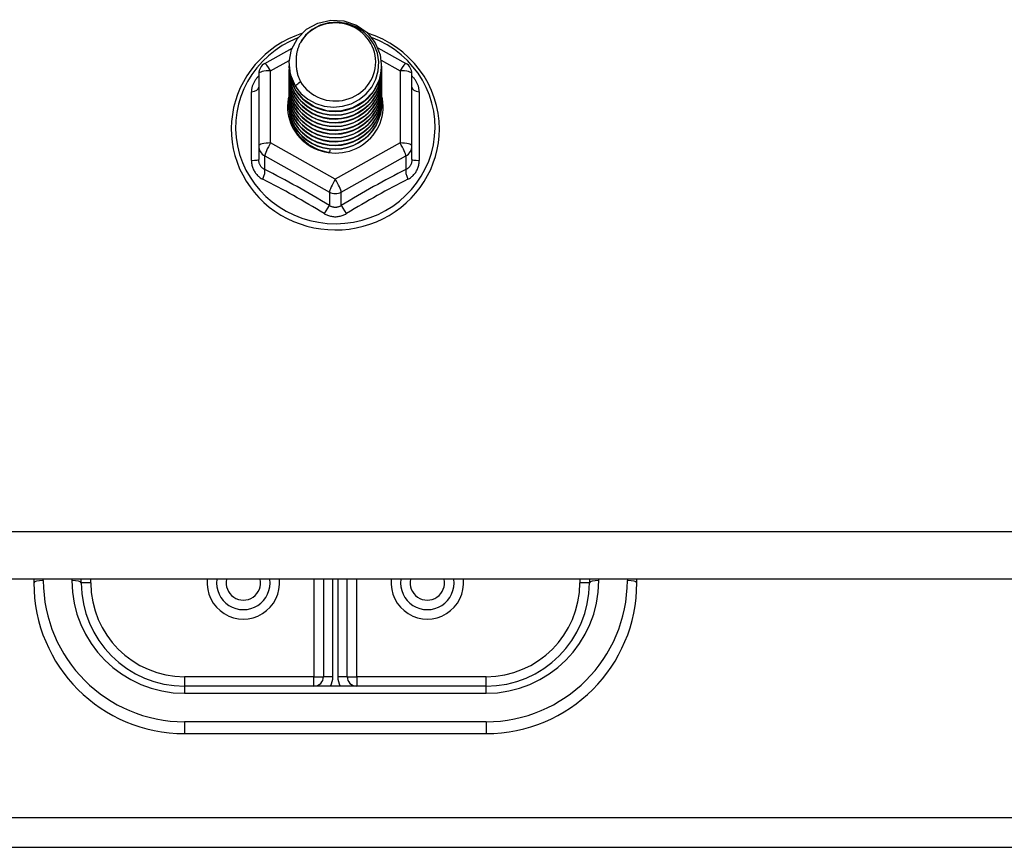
# Model space of a CAD drawing. Header units: inches. Extents: x 80 to 200, y 57 to 89.
# Tile 43 of 63: x 162.04 to 165.31, y 61.92 to 64.66. Entities that reach past the tile are written whole.
import ezdxf

# ---------------------------------------------------------------- set-up
doc = ezdxf.new("R2010")
doc.units = ezdxf.units.IN
doc.header["$MEASUREMENT"] = 0
doc.layers.add('Visible Edges(ANSI)', color=7, linetype='Continuous', lineweight=25)
doc.layers.add('Visible Tangent Edges(ANSI)', color=7, linetype='Continuous', lineweight=25)

msp = doc.modelspace()

# ---------------------------------------------------------------- linework, layer by layer
at = {"layer": 'Visible Edges(ANSI)'}
for p, q in [((162.856, 64.5184), (162.946, 64.5687)), ((163.2309, 64.5701), (163.3235, 64.5184)), ((162.9362, 64.5168), (162.9362, 64.5172)), ((162.9362, 64.5042), (162.9362, 64.5046)), ((163.2433, 64.5105), (163.2433, 64.5109)), ((163.2433, 64.4979), (163.2433, 64.4984)), ((162.8358, 64.484), (162.8358, 64.2445)), ((162.9362, 64.4917), (162.9362, 64.4921)), ((162.9362, 64.4791), (162.9362, 64.4796)), ((162.9362, 64.4666), (162.9362, 64.467)), ((163.2433, 64.4854), (163.2433, 64.4858)), ((163.2433, 64.4729), (163.2433, 64.4733)), ((163.3436, 64.2445), (163.3436, 64.484)), ((162.9362, 64.4541), (162.9362, 64.4545)), ((162.9362, 64.4415), (162.9362, 64.4419)), ((163.2433, 64.4603), (163.2433, 64.4607)), ((163.2433, 64.4478), (163.2433, 64.4482)), ((163.2433, 64.4353), (163.2433, 64.4357)), ((162.9362, 64.429), (162.9362, 64.4294)), ((162.9362, 64.4164), (162.9362, 64.4169)), ((162.9362, 64.4039), (162.9362, 64.4043)), ((163.2433, 64.4227), (163.2433, 64.4231)), ((163.2433, 64.4102), (163.2433, 64.4106)), ((162.9362, 64.3914), (162.9362, 64.3918)), ((162.9362, 64.3788), (162.9362, 64.3792)), ((163.2433, 64.3976), (163.2433, 64.3981)), ((163.2433, 64.3851), (163.2433, 64.3855)), ((162.8358, 64.2445), (162.8358, 64.1996)), ((163.3436, 64.1996), (163.3436, 64.2445)), ((163.0713, 64.2305), (163.07, 64.223)), ((195.0897, 62.8076), (140.9559, 62.8076)), ((162.0897, 62.8076), (162.0897, 62.7953)), ((162.2472, 62.7953), (162.2472, 62.8076)), ((163.0503, 62.8076), (163.0503, 62.4843)), ((163.1291, 62.4843), (163.1291, 62.8076)), ((163.9322, 62.8076), (163.9322, 62.7953)), ((164.0897, 62.7953), (164.0897, 62.8076)), ((163.5897, 62.4528), (162.5897, 62.4528)), ((162.5897, 62.2953), (163.5897, 62.2953)), ((161.7147, 61.9183), (190.4647, 61.9183))]:
    msp.add_line(p, q, dxfattribs=at)
at = {"layer": 'Visible Edges(ANSI)', "flags": 128}
for points in [[(162.9571, 64.4434), (162.9407, 64.482), (162.9363, 64.5235), (162.9444, 64.5644), (162.9642, 64.6015), (162.9942, 64.6317), (163.032, 64.6524), (163.0744, 64.662), (163.118, 64.6596), (163.1594, 64.6454), (163.1951, 64.6205), (163.2223, 64.5869), (163.2387, 64.5471), (163.2431, 64.5045), (163.2351, 64.4624), (163.2153, 64.4242), (163.1853, 64.3929), (163.1476, 64.371), (163.1052, 64.3602), (163.0615, 64.3614), (163.0202, 64.3745), (162.9844, 64.3982), (162.9572, 64.4307), (162.9407, 64.4692), (162.9363, 64.5107)], [(162.9757, 64.4188), (162.9984, 64.4), (163.0246, 64.3858), (163.0532, 64.3769), (163.0831, 64.3737), (163.113, 64.3763), (163.1419, 64.3846), (163.1685, 64.3984), (163.1917, 64.4171), (163.2105, 64.4399), (163.2242, 64.466), (163.232, 64.4943), (163.2337, 64.5235), (163.2292, 64.5524), (163.2185, 64.5798), (163.2022, 64.6044), (163.1809, 64.6251), (163.1557, 64.641), (163.1275, 64.6513), (163.0978, 64.6555), (163.0679, 64.6535), (163.0392, 64.6452), (163.0132, 64.631), (162.991, 64.6117), (162.9739, 64.5881)], [(162.9778, 64.6173), (162.9558, 64.6092), (162.9344, 64.5996), (162.9137, 64.5886), (162.8938, 64.5763), (162.8748, 64.5626), (162.8569, 64.5478), (162.84, 64.5317), (162.8243, 64.5146), (162.8098, 64.4965), (162.7966, 64.4775), (162.7848, 64.4576), (162.7745, 64.437), (162.7656, 64.4157), (162.7582, 64.3939), (162.7524, 64.3716), (162.7482, 64.349), (162.7456, 64.3262), (162.7446, 64.3033), (162.7452, 64.2803), (162.7475, 64.2575), (162.7513, 64.2348), (162.7568, 64.2125), (162.7638, 64.1905), (162.7724, 64.1691), (162.7824, 64.1484), (162.7939, 64.1283), (162.8068, 64.1091), (162.821, 64.0908), (162.8364, 64.0734), (162.8531, 64.0572), (162.8708, 64.042), (162.8895, 64.0281), (162.9092, 64.0155), (162.9297, 64.0042), (162.951, 63.9943), (162.9729, 63.9859), (162.9953, 63.9789), (163.0182, 63.9734), (163.0414, 63.9694), (163.0649, 63.967), (163.0884, 63.9661), (163.112, 63.9668), (163.1354, 63.9691), (163.1587, 63.9729), (163.1816, 63.9782), (163.2041, 63.985), (163.226, 63.9933), (163.2474, 64.0031), (163.268, 64.0142), (163.2878, 64.0267), (163.3066, 64.0405), (163.3245, 64.0554), (163.3412, 64.0716), (163.3568, 64.0888), (163.3712, 64.107), (163.3842, 64.1262), (163.3958, 64.1461), (163.406, 64.1668), (163.4147, 64.1882), (163.4219, 64.21), (163.4276, 64.2323), (163.4316, 64.255), (163.4341, 64.2778), (163.4349, 64.3008)], [(163.4349, 64.3008), (163.4338, 64.327), (163.4306, 64.3531), (163.4253, 64.3789), (163.418, 64.4042), (163.4086, 64.4289), (163.3972, 64.4528), (163.384, 64.4757), (163.3689, 64.4975), (163.3522, 64.5181), (163.3338, 64.5374), (163.3139, 64.5552), (163.2927, 64.5714), (163.2702, 64.586), (163.2467, 64.5988), (163.2221, 64.6098), (163.1968, 64.6189)], [(162.9739, 64.5881), (162.9726, 64.5856), (162.9714, 64.583), (162.9702, 64.5805), (162.9691, 64.5779), (162.9681, 64.5753), (162.9671, 64.5726), (162.9662, 64.57), (162.9653, 64.5673), (162.9645, 64.5646), (162.9637, 64.5619), (162.9631, 64.5591), (162.9624, 64.5564), (162.9619, 64.5536), (162.9614, 64.5509), (162.961, 64.5481), (162.9606, 64.5453), (162.9603, 64.5425), (162.9601, 64.5397), (162.9599, 64.5369), (162.9598, 64.5341), (162.9597, 64.5313), (162.9598, 64.5285), (162.9598, 64.5257), (162.96, 64.5229)], [(162.9362, 64.5168), (162.9362, 64.5123), (162.9365, 64.5078), (162.9368, 64.5033), (162.9373, 64.4989), (162.938, 64.4945), (162.9387, 64.49), (162.9397, 64.4856), (162.9407, 64.4813), (162.9419, 64.477), (162.9433, 64.4727), (162.9448, 64.4684), (162.9464, 64.4642), (162.9481, 64.4601), (162.95, 64.456), (162.952, 64.4519), (162.9542, 64.448), (162.9564, 64.444), (162.9588, 64.4402), (162.9614, 64.4364), (162.964, 64.4327), (162.9667, 64.4291), (162.9696, 64.4256), (162.9726, 64.4221), (162.9757, 64.4188)], [(162.9362, 64.5042), (162.9375, 64.4851), (162.9414, 64.4663), (162.9479, 64.4482), (162.9567, 64.431), (162.9679, 64.4151), (162.9811, 64.4008), (162.9962, 64.3883), (163.0129, 64.3777), (163.031, 64.3694), (163.05, 64.3634), (163.0697, 64.3599), (163.0897, 64.3589), (163.1098, 64.3604), (163.1295, 64.3645), (163.1485, 64.371), (163.1665, 64.3798), (163.1832, 64.3909), (163.1983, 64.4039), (163.2115, 64.4188), (163.2227, 64.4352), (163.2316, 64.4529), (163.238, 64.4715), (163.2419, 64.4908), (163.2433, 64.5105)], [(162.9362, 64.4917), (162.9375, 64.4726), (162.9414, 64.4538), (162.9479, 64.4356), (162.9567, 64.4185), (162.9679, 64.4026), (162.9811, 64.3883), (162.9962, 64.3757), (163.0129, 64.3652), (163.031, 64.3569), (163.05, 64.3509), (163.0697, 64.3473), (163.0897, 64.3463), (163.1098, 64.3479), (163.1295, 64.3519), (163.1485, 64.3584), (163.1665, 64.3673), (163.1832, 64.3783), (163.1983, 64.3914), (163.2115, 64.4063), (163.2227, 64.4227), (163.2316, 64.4403), (163.238, 64.459), (163.2419, 64.4783), (163.2433, 64.4979)], [(163.2431, 64.5044), (163.2426, 64.4842), (163.2393, 64.4643), (163.2333, 64.445), (163.2247, 64.4266), (163.2137, 64.4095), (163.2004, 64.394), (163.1852, 64.3803), (163.1682, 64.3687), (163.1498, 64.3594), (163.1304, 64.3526), (163.1102, 64.3483), (163.0896, 64.3467), (163.0691, 64.3478), (163.0489, 64.3516), (163.0294, 64.3579), (163.0111, 64.3666), (162.9941, 64.3777), (162.9789, 64.3909), (162.9657, 64.4059), (162.9547, 64.4224), (162.9461, 64.4403), (162.9401, 64.4591), (162.9368, 64.4785), (162.9363, 64.4982)], [(162.96, 64.5229), (162.9599, 64.5201), (162.9598, 64.5173), (162.9598, 64.5145), (162.9598, 64.5117), (162.96, 64.5089), (162.9601, 64.5061), (162.9604, 64.5033), (162.9607, 64.5005), (162.9611, 64.4978), (162.9615, 64.495), (162.962, 64.4922), (162.9626, 64.4895), (162.9632, 64.4867), (162.9639, 64.484), (162.9647, 64.4813), (162.9655, 64.4786), (162.9664, 64.4759), (162.9673, 64.4733), (162.9683, 64.4706), (162.9694, 64.468), (162.9705, 64.4654), (162.9717, 64.4629), (162.9729, 64.4603), (162.9742, 64.4578)], [(162.9362, 64.4791), (162.9375, 64.46), (162.9414, 64.4412), (162.9479, 64.4231), (162.9567, 64.4059), (162.9679, 64.3901), (162.9811, 64.3757), (162.9962, 64.3632), (163.0129, 64.3526), (163.031, 64.3443), (163.05, 64.3383), (163.0697, 64.3348), (163.0897, 64.3338), (163.1098, 64.3353), (163.1295, 64.3394), (163.1485, 64.3459), (163.1665, 64.3547), (163.1832, 64.3658), (163.1983, 64.3789), (163.2115, 64.3937), (163.2227, 64.4101), (163.2316, 64.4278), (163.238, 64.4465), (163.2419, 64.4658), (163.2433, 64.4854)], [(162.9362, 64.4666), (162.9375, 64.4475), (162.9414, 64.4287), (162.9479, 64.4106), (162.9567, 64.3934), (162.9679, 64.3775), (162.9811, 64.3632), (162.9962, 64.3506), (163.0129, 64.3401), (163.031, 64.3318), (163.05, 64.3258), (163.0697, 64.3223), (163.0897, 64.3213), (163.1098, 64.3228), (163.1295, 64.3268), (163.1485, 64.3333), (163.1665, 64.3422), (163.1832, 64.3533), (163.1983, 64.3663), (163.2115, 64.3812), (163.2227, 64.3976), (163.2316, 64.4153), (163.238, 64.4339), (163.2419, 64.4532), (163.2433, 64.4729)], [(163.2431, 64.4919), (163.2426, 64.4717), (163.2393, 64.4518), (163.2333, 64.4324), (163.2247, 64.4141), (163.2137, 64.3969), (163.2004, 64.3814), (163.1852, 64.3677), (163.1682, 64.3562), (163.1498, 64.3469), (163.1304, 64.34), (163.1102, 64.3358), (163.0896, 64.3342), (163.0691, 64.3353), (163.0489, 64.339), (163.0294, 64.3453), (163.0111, 64.3541), (162.9941, 64.3652), (162.9789, 64.3783), (162.9657, 64.3933), (162.9547, 64.4099), (162.9461, 64.4278), (162.9401, 64.4466), (162.9368, 64.466), (162.9363, 64.4856)], [(163.2431, 64.4793), (163.2426, 64.4592), (163.2393, 64.4392), (163.2333, 64.4199), (163.2247, 64.4015), (163.2137, 64.3844), (163.2004, 64.3689), (163.1852, 64.3552), (163.1682, 64.3436), (163.1498, 64.3343), (163.1304, 64.3275), (163.1102, 64.3233), (163.0896, 64.3217), (163.0691, 64.3228), (163.0489, 64.3265), (163.0294, 64.3328), (163.0111, 64.3416), (162.9941, 64.3526), (162.9789, 64.3658), (162.9657, 64.3808), (162.9547, 64.3974), (162.9461, 64.4152), (162.9401, 64.434), (162.9368, 64.4534), (162.9363, 64.4731)], [(163.2431, 64.4668), (163.2426, 64.4466), (163.2393, 64.4267), (163.2333, 64.4074), (163.2247, 64.389), (163.2137, 64.3719), (163.2004, 64.3563), (163.1852, 64.3427), (163.1682, 64.3311), (163.1498, 64.3218), (163.1304, 64.315), (163.1102, 64.3107), (163.0896, 64.3091), (163.0691, 64.3102), (163.0489, 64.3139), (163.0294, 64.3203), (163.0111, 64.329), (162.9941, 64.3401), (162.9789, 64.3532), (162.9657, 64.3682), (162.9547, 64.3848), (162.9461, 64.4027), (162.9401, 64.4215), (162.9368, 64.4409), (162.9363, 64.4605)], [(162.9362, 64.4541), (162.9375, 64.4349), (162.9414, 64.4162), (162.9479, 64.398), (162.9567, 64.3809), (162.9679, 64.365), (162.9811, 64.3506), (162.9962, 64.3381), (163.0129, 64.3276), (163.031, 64.3192), (163.05, 64.3133), (163.0697, 64.3097), (163.0897, 64.3087), (163.1098, 64.3103), (163.1295, 64.3143), (163.1485, 64.3208), (163.1665, 64.3297), (163.1832, 64.3407), (163.1983, 64.3538), (163.2115, 64.3686), (163.2227, 64.3851), (163.2316, 64.4027), (163.238, 64.4214), (163.2419, 64.4407), (163.2433, 64.4603)], [(162.9362, 64.4415), (162.9375, 64.4224), (162.9414, 64.4036), (162.9479, 64.3855), (162.9567, 64.3683), (162.9679, 64.3524), (162.9811, 64.3381), (162.9962, 64.3256), (163.0129, 64.315), (163.031, 64.3067), (163.05, 64.3007), (163.0697, 64.2972), (163.0897, 64.2962), (163.1098, 64.2977), (163.1295, 64.3018), (163.1485, 64.3083), (163.1665, 64.3171), (163.1832, 64.3282), (163.1983, 64.3412), (163.2115, 64.3561), (163.2227, 64.3725), (163.2316, 64.3902), (163.238, 64.4088), (163.2419, 64.4282), (163.2433, 64.4478)], [(162.9362, 64.429), (162.9375, 64.4099), (162.9414, 64.3911), (162.9479, 64.373), (162.9567, 64.3558), (162.9679, 64.3399), (162.9811, 64.3256), (162.9962, 64.313), (163.0129, 64.3025), (163.031, 64.2942), (163.05, 64.2882), (163.0697, 64.2847), (163.0897, 64.2836), (163.1098, 64.2852), (163.1295, 64.2892), (163.1485, 64.2957), (163.1665, 64.3046), (163.1832, 64.3156), (163.1983, 64.3287), (163.2115, 64.3436), (163.2227, 64.36), (163.2316, 64.3777), (163.238, 64.3963), (163.2419, 64.4156), (163.2433, 64.4353)], [(163.2431, 64.4543), (163.2426, 64.4341), (163.2393, 64.4141), (163.2333, 64.3948), (163.2247, 64.3764), (163.2137, 64.3593), (163.2004, 64.3438), (163.1852, 64.3301), (163.1682, 64.3185), (163.1498, 64.3093), (163.1304, 64.3024), (163.1102, 64.2982), (163.0896, 64.2966), (163.0691, 64.2977), (163.0489, 64.3014), (163.0294, 64.3077), (163.0111, 64.3165), (162.9941, 64.3275), (162.9789, 64.3407), (162.9657, 64.3557), (162.9547, 64.3723), (162.9461, 64.3901), (162.9401, 64.4089), (162.9368, 64.4283), (162.9363, 64.448)], [(163.2431, 64.4417), (163.2426, 64.4215), (163.2393, 64.4016), (163.2333, 64.3823), (163.2247, 64.3639), (163.2137, 64.3468), (163.2004, 64.3313), (163.1852, 64.3176), (163.1682, 64.306), (163.1498, 64.2967), (163.1304, 64.2899), (163.1102, 64.2857), (163.0896, 64.2841), (163.0691, 64.2851), (163.0489, 64.2889), (163.0294, 64.2952), (163.0111, 64.3039), (162.9941, 64.315), (162.9789, 64.3282), (162.9657, 64.3432), (162.9547, 64.3598), (162.9461, 64.3776), (162.9401, 64.3964), (162.9368, 64.4158), (162.9363, 64.4355)], [(162.9742, 64.4578), (162.9735, 64.4572), (162.9728, 64.4566), (162.9721, 64.456), (162.9714, 64.4554), (162.9706, 64.4548), (162.9699, 64.4542), (162.9692, 64.4536), (162.9685, 64.453), (162.9678, 64.4524), (162.9671, 64.4518), (162.9664, 64.4512), (162.9656, 64.4506), (162.9649, 64.45), (162.9642, 64.4494), (162.9635, 64.4488), (162.9628, 64.4482), (162.9621, 64.4476), (162.9614, 64.447), (162.9606, 64.4464), (162.9599, 64.4458), (162.9592, 64.4452), (162.9585, 64.4446), (162.9578, 64.444), (162.9571, 64.4434)], [(162.9362, 64.4164), (162.9375, 64.3973), (162.9414, 64.3785), (162.9479, 64.3604), (162.9567, 64.3433), (162.9679, 64.3274), (162.9811, 64.313), (162.9962, 64.3005), (163.0129, 64.29), (163.031, 64.2816), (163.05, 64.2756), (163.0697, 64.2721), (163.0897, 64.2711), (163.1098, 64.2726), (163.1295, 64.2767), (163.1485, 64.2832), (163.1665, 64.292), (163.1832, 64.3031), (163.1983, 64.3162), (163.2115, 64.331), (163.2227, 64.3474), (163.2316, 64.3651), (163.238, 64.3838), (163.2419, 64.4031), (163.2433, 64.4227)], [(162.9362, 64.4039), (162.9375, 64.3848), (162.9414, 64.366), (162.9479, 64.3479), (162.9567, 64.3307), (162.9679, 64.3148), (162.9811, 64.3005), (162.9962, 64.2879), (163.0129, 64.2774), (163.031, 64.2691), (163.05, 64.2631), (163.0697, 64.2596), (163.0897, 64.2586), (163.1098, 64.2601), (163.1295, 64.2642), (163.1485, 64.2707), (163.1665, 64.2795), (163.1832, 64.2906), (163.1983, 64.3036), (163.2115, 64.3185), (163.2227, 64.3349), (163.2316, 64.3526), (163.238, 64.3712), (163.2419, 64.3905), (163.2433, 64.4102)], [(163.2431, 64.4292), (163.2426, 64.409), (163.2393, 64.3891), (163.2333, 64.3697), (163.2247, 64.3514), (163.2137, 64.3343), (163.2004, 64.3187), (163.1852, 64.305), (163.1682, 64.2935), (163.1498, 64.2842), (163.1304, 64.2774), (163.1102, 64.2731), (163.0896, 64.2715), (163.0691, 64.2726), (163.0489, 64.2763), (163.0294, 64.2826), (163.0111, 64.2914), (162.9941, 64.3025), (162.9789, 64.3156), (162.9657, 64.3306), (162.9547, 64.3472), (162.9461, 64.3651), (162.9401, 64.3839), (162.9368, 64.4033), (162.9363, 64.4229)], [(163.2431, 64.4167), (163.2426, 64.3965), (163.2393, 64.3765), (163.2333, 64.3572), (163.2247, 64.3388), (163.2137, 64.3217), (163.2004, 64.3062), (163.1852, 64.2925), (163.1682, 64.2809), (163.1498, 64.2716), (163.1304, 64.2648), (163.1102, 64.2606), (163.0896, 64.259), (163.0691, 64.2601), (163.0489, 64.2638), (163.0294, 64.2701), (163.0111, 64.2789), (162.9941, 64.2899), (162.9789, 64.3031), (162.9657, 64.3181), (162.9547, 64.3347), (162.9461, 64.3525), (162.9401, 64.3713), (162.9368, 64.3907), (162.9363, 64.4104)], [(163.2431, 64.4041), (163.2426, 64.3839), (163.2393, 64.364), (163.2333, 64.3447), (163.2247, 64.3263), (163.2137, 64.3092), (163.2004, 64.2936), (163.1852, 64.28), (163.1682, 64.2684), (163.1498, 64.2591), (163.1304, 64.2523), (163.1102, 64.248), (163.0896, 64.2464), (163.0691, 64.2475), (163.0489, 64.2513), (163.0294, 64.2576), (163.0111, 64.2663), (162.9941, 64.2774), (162.9789, 64.2905), (162.9657, 64.3056), (162.9547, 64.3221), (162.9461, 64.34), (162.9401, 64.3588), (162.9368, 64.3782), (162.9363, 64.3978)], [(162.9362, 64.3914), (162.9375, 64.3723), (162.9414, 64.3535), (162.9479, 64.3353), (162.9567, 64.3182), (162.9679, 64.3023), (162.9811, 64.288), (162.9962, 64.2754), (163.0129, 64.2649), (163.031, 64.2565), (163.05, 64.2506), (163.0697, 64.247), (163.0897, 64.246), (163.1098, 64.2476), (163.1295, 64.2516), (163.1485, 64.2581), (163.1665, 64.267), (163.1832, 64.278), (163.1983, 64.2911), (163.2115, 64.3059), (163.2227, 64.3224), (163.2316, 64.34), (163.238, 64.3587), (163.2419, 64.378), (163.2433, 64.3976)], [(162.9362, 64.3788), (162.9375, 64.3597), (162.9414, 64.3409), (162.9479, 64.3228), (162.9567, 64.3056), (162.9679, 64.2898), (162.9811, 64.2754), (162.9962, 64.2629), (163.0129, 64.2523), (163.031, 64.244), (163.05, 64.238), (163.0697, 64.2345), (163.0897, 64.2335), (163.1098, 64.235), (163.1295, 64.2391), (163.1485, 64.2456), (163.1665, 64.2544), (163.1832, 64.2655), (163.1983, 64.2785), (163.2115, 64.2934), (163.2227, 64.3098), (163.2316, 64.3275), (163.238, 64.3462), (163.2419, 64.3655), (163.2433, 64.3851)], [(163.2431, 64.3916), (163.2426, 64.3714), (163.2393, 64.3515), (163.2333, 64.3321), (163.2247, 64.3137), (163.2137, 64.2966), (163.2004, 64.2811), (163.1852, 64.2674), (163.1682, 64.2558), (163.1498, 64.2466), (163.1304, 64.2397), (163.1102, 64.2355), (163.0896, 64.2339), (163.0691, 64.235), (163.0489, 64.2387), (163.0294, 64.245), (163.0111, 64.2538), (162.9941, 64.2649), (162.9789, 64.278), (162.9657, 64.293), (162.9547, 64.3096), (162.9461, 64.3275), (162.9401, 64.3463), (162.9368, 64.3657), (162.9363, 64.3853)], [(163.2431, 64.379), (163.2431, 64.3789), (163.2431, 64.3788), (163.2431, 64.3788), (163.2431, 64.3787), (163.2431, 64.3786), (163.2432, 64.3785), (163.2432, 64.3784), (163.2432, 64.3783), (163.2432, 64.3782), (163.2432, 64.3781), (163.2432, 64.378), (163.2432, 64.3779), (163.2432, 64.3778), (163.2432, 64.3777), (163.2432, 64.3776), (163.2432, 64.3775), (163.2432, 64.3774), (163.2432, 64.3773), (163.2432, 64.3772), (163.2432, 64.3771), (163.2432, 64.3771), (163.2432, 64.377), (163.2432, 64.3769), (163.2432, 64.3768)], [(163.07, 64.223), (163.0617, 64.2243), (163.0536, 64.2261), (163.0456, 64.2283), (163.0377, 64.2309), (163.03, 64.234), (163.0224, 64.2374), (163.0151, 64.2412), (163.0079, 64.2454), (163.0011, 64.2499), (162.9945, 64.2548), (162.9881, 64.26), (162.9821, 64.2656), (162.9764, 64.2714), (162.9711, 64.2776), (162.966, 64.284), (162.9614, 64.2907), (162.9571, 64.2976), (162.9533, 64.3047), (162.9498, 64.3119), (162.9468, 64.3194), (162.9442, 64.327), (162.942, 64.3348), (162.9403, 64.3427), (162.9391, 64.3506)]]:
    msp.add_lwpolyline(points, dxfattribs=at)
at = {"layer": 'Visible Edges(ANSI)'}
for centre, radius, start, end in [((162.8751, 64.484), 0.0394, 119.1745, 180), ((163.3043, 64.484), 0.0394, 0, 60.8255), ((162.7846, 62.7953), 0.0886, 172.0413, 7.9587), ((163.3948, 62.7953), 0.0886, 172.0413, 7.9587), ((162.5897, 62.7953), 0.5, 180, 270), ((162.5897, 62.7953), 0.3425, 180, 270), ((163.5897, 62.7953), 0.3425, 270, 0), ((163.5897, 62.7953), 0.5, 270, 0), ((163.0188, 62.4843), 0.0315, 270, 0), ((163.1606, 62.4843), 0.0315, 180, 270)]:
    msp.add_arc(centre, radius, start, end, dxfattribs=at)
for centre, major_axis, start_param, end_param in [((163.0897, 64.5232), (0.1339, 0), 3.671471, 8.899926), ((163.0897, 64.5182), (0.1535, 0), 3.669461, 3.875388), ((163.0897, 64.3743), (-0.1585, 0), 6.031816, 9.674875)]:
    msp.add_ellipse(centre, major_axis=major_axis, ratio=0.966998, start_param=start_param, end_param=end_param, dxfattribs=at)
at = {"layer": 'Visible Tangent Edges(ANSI)'}
for p, q in [((162.8751, 64.4941), (162.9366, 64.5284)), ((163.2422, 64.5287), (163.3043, 64.4941)), ((162.8751, 64.2545), (162.8751, 64.4941)), ((163.3043, 64.4941), (163.3043, 64.2545)), ((162.8115, 64.1967), (162.8115, 64.4239)), ((163.3679, 64.4239), (163.3679, 64.1967)), ((163.0897, 64.1347), (162.8751, 64.2545)), ((163.3043, 64.2545), (163.0897, 64.1347)), ((162.8555, 64.2115), (163.07, 64.0917)), ((162.8555, 64.1667), (162.8555, 64.2115)), ((163.1094, 64.0917), (163.324, 64.2115)), ((163.324, 64.2115), (163.324, 64.1667)), ((163.07, 64.0917), (163.07, 64.0469)), ((163.1094, 64.0469), (163.1094, 64.0917)), ((195.0897, 62.9644), (140.9559, 62.9644)), ((162.1212, 62.8033), (162.1212, 62.8076)), ((162.2157, 62.8076), (162.2157, 62.8033)), ((162.2787, 62.7953), (162.2787, 62.8076)), ((163.0188, 62.8076), (163.0188, 62.4843)), ((163.0818, 62.4843), (163.0818, 62.8076)), ((163.0976, 62.8076), (163.0976, 62.4843)), ((163.1606, 62.4843), (163.1606, 62.8076)), ((163.9007, 62.8076), (163.9007, 62.7953)), ((163.9637, 62.8033), (163.9637, 62.8076)), ((164.0582, 62.8076), (164.0582, 62.8033)), ((162.2787, 62.7953), (162.2472, 62.7953)), ((163.9322, 62.7953), (163.9007, 62.7953)), ((163.0188, 62.4843), (162.5897, 62.4843)), ((162.5897, 62.4843), (162.5897, 62.4528)), ((163.0188, 62.4528), (163.0188, 62.4843)), ((163.0188, 62.4843), (163.0503, 62.4843)), ((163.0818, 62.4843), (163.0503, 62.4843)), ((163.1291, 62.4843), (163.0976, 62.4843)), ((163.1291, 62.4843), (163.1606, 62.4843)), ((163.5897, 62.4843), (163.1606, 62.4843)), ((163.1606, 62.4843), (163.1606, 62.4528)), ((163.5897, 62.4528), (163.5897, 62.4843)), ((162.5897, 62.4528), (162.5897, 62.4293)), ((163.5897, 62.4293), (163.5897, 62.4528)), ((162.5897, 62.4293), (163.5897, 62.4293)), ((163.5897, 62.3348), (162.5897, 62.3348)), ((162.5897, 62.3348), (162.5897, 62.2953)), ((163.5897, 62.3348), (163.5897, 62.2953)), ((161.7147, 62.0173), (190.4647, 62.0173))]:
    msp.add_line(p, q, dxfattribs=at)
at = {"layer": 'Visible Tangent Edges(ANSI)', "flags": 128}
for points in [[(162.8358, 64.4766), (162.8339, 64.4748), (162.8321, 64.4729), (162.8303, 64.471), (162.8287, 64.4691), (162.827, 64.4671), (162.8255, 64.4651), (162.824, 64.463), (162.8226, 64.4609), (162.8213, 64.4587), (162.8201, 64.4565), (162.8189, 64.4543), (162.8178, 64.452), (162.8168, 64.4498), (162.8159, 64.4475), (162.8151, 64.4451), (162.8144, 64.4428), (162.8137, 64.4405), (162.8131, 64.4381), (162.8126, 64.4357), (162.8122, 64.4334), (162.8119, 64.431), (162.8117, 64.4286), (162.8116, 64.4263), (162.8115, 64.4239)], [(163.3679, 64.4239), (163.3678, 64.4263), (163.3677, 64.4286), (163.3675, 64.431), (163.3672, 64.4334), (163.3668, 64.4357), (163.3663, 64.4381), (163.3657, 64.4405), (163.3651, 64.4428), (163.3643, 64.4451), (163.3635, 64.4475), (163.3626, 64.4498), (163.3616, 64.452), (163.3605, 64.4543), (163.3594, 64.4565), (163.3581, 64.4587), (163.3568, 64.4609), (163.3554, 64.463), (163.3539, 64.4651), (163.3524, 64.4671), (163.3508, 64.4691), (163.3491, 64.471), (163.3473, 64.4729), (163.3455, 64.4748), (163.3436, 64.4766)], [(162.8115, 64.1967), (162.8116, 64.1934), (162.8118, 64.1902), (162.8122, 64.187), (162.8127, 64.1837), (162.8133, 64.1805), (162.8141, 64.1774), (162.815, 64.1743), (162.816, 64.1712), (162.8172, 64.1682), (162.8185, 64.1653), (162.82, 64.1624), (162.8216, 64.1597), (162.8233, 64.157), (162.8251, 64.1543), (162.827, 64.1518), (162.8291, 64.1494), (162.8312, 64.1471), (162.8335, 64.1449), (162.8358, 64.1428), (162.8383, 64.1408), (162.8408, 64.139), (162.8434, 64.1372), (162.8461, 64.1356), (162.8489, 64.1342)], [(162.8555, 64.1667), (162.854, 64.1674), (162.8526, 64.1681), (162.8512, 64.169), (162.8499, 64.1699), (162.8486, 64.1709), (162.8473, 64.172), (162.8462, 64.1731), (162.845, 64.1743), (162.8439, 64.1755), (162.8429, 64.1768), (162.842, 64.1782), (162.8411, 64.1796), (162.8402, 64.1811), (162.8395, 64.1826), (162.8388, 64.1842), (162.8381, 64.1858), (162.8376, 64.1874), (162.8371, 64.1891), (162.8367, 64.1908), (162.8364, 64.1925), (162.8361, 64.1943), (162.8359, 64.1961), (162.8358, 64.1978), (162.8358, 64.1996)], [(163.3436, 64.1996), (163.3436, 64.1978), (163.3435, 64.1961), (163.3433, 64.1943), (163.3431, 64.1925), (163.3427, 64.1908), (163.3423, 64.1891), (163.3418, 64.1874), (163.3413, 64.1858), (163.3407, 64.1842), (163.34, 64.1826), (163.3392, 64.1811), (163.3384, 64.1796), (163.3375, 64.1782), (163.3365, 64.1768), (163.3355, 64.1755), (163.3344, 64.1743), (163.3333, 64.1731), (163.3321, 64.172), (163.3308, 64.1709), (163.3295, 64.1699), (163.3282, 64.169), (163.3268, 64.1681), (163.3254, 64.1674), (163.324, 64.1667)], [(163.3305, 64.1342), (163.3333, 64.1356), (163.336, 64.1372), (163.3386, 64.139), (163.3411, 64.1408), (163.3436, 64.1428), (163.3459, 64.1449), (163.3482, 64.1471), (163.3504, 64.1494), (163.3524, 64.1518), (163.3543, 64.1543), (163.3562, 64.157), (163.3579, 64.1597), (163.3594, 64.1624), (163.3609, 64.1653), (163.3622, 64.1682), (163.3634, 64.1712), (163.3644, 64.1743), (163.3653, 64.1774), (163.3661, 64.1805), (163.3668, 64.1837), (163.3673, 64.187), (163.3676, 64.1902), (163.3678, 64.1934), (163.3679, 64.1967)], [(163.1094, 64.0469), (163.1079, 64.0459), (163.1064, 64.0451), (163.1048, 64.0443), (163.1032, 64.0436), (163.1016, 64.0429), (163.1, 64.0424), (163.0983, 64.0419), (163.0966, 64.0415), (163.0949, 64.0412), (163.0932, 64.041), (163.0915, 64.0409), (163.0897, 64.0408), (163.088, 64.0409), (163.0863, 64.041), (163.0846, 64.0412), (163.0829, 64.0415), (163.0812, 64.0419), (163.0795, 64.0424), (163.0778, 64.0429), (163.0762, 64.0436), (163.0746, 64.0443), (163.073, 64.0451), (163.0715, 64.0459), (163.07, 64.0469)], [(163.0524, 64.0206), (163.0552, 64.0189), (163.0581, 64.0174), (163.0611, 64.016), (163.0641, 64.0148), (163.0672, 64.0136), (163.0703, 64.0127), (163.0735, 64.0118), (163.0767, 64.0112), (163.0799, 64.0106), (163.0832, 64.0103), (163.0865, 64.01), (163.0897, 64.01), (163.093, 64.01), (163.0963, 64.0103), (163.0995, 64.0107), (163.1028, 64.0112), (163.106, 64.0119), (163.1091, 64.0127), (163.1123, 64.0137), (163.1153, 64.0148), (163.1184, 64.016), (163.1213, 64.0174), (163.1242, 64.0189), (163.1271, 64.0206)]]:
    msp.add_lwpolyline(points, dxfattribs=at)
at = {"layer": 'Visible Tangent Edges(ANSI)'}
for centre, radius, start, end in [((162.5897, 62.8033), 0.4685, 180, 270), ((162.5897, 62.8033), 0.374, 180, 270), ((162.7846, 62.7953), 0.1201, 174.1375, 5.8625), ((162.7846, 62.7953), 0.0571, 167.5933, 12.4067), ((163.3948, 62.7953), 0.1201, 174.1375, 5.8625), ((163.3948, 62.7953), 0.0571, 167.5933, 12.4067), ((163.5897, 62.8033), 0.4685, 270, 0), ((163.5897, 62.8033), 0.374, 270, 0), ((162.5897, 62.7953), 0.311, 180, 270), ((163.5897, 62.7953), 0.311, 270, 0), ((163.0188, 62.4843), 0.063, 330, 0), ((163.1606, 62.4843), 0.063, 180, 210)]:
    msp.add_arc(centre, radius, start, end, dxfattribs=at)
for centre, major_axis, ratio, start_param, end_param in [((163.0897, 64.3067), (0.3308, 0), 0.966998, 1.955468, 7.482801), ((162.8751, 64.484), (-0.0192, 0.0344), 0.127392, 4.936728, 6.283185), ((163.3043, 64.484), (0.0192, 0.0344), 0.127392, 0, 1.346458), ((162.8751, 64.484), (-0.0394, 0), 0.254784, 4.712389, 6.283185), ((163.3043, 64.484), (0.0394, 0), 0.254784, 0, 1.570796), ((162.7964, 64.4392), (0.0394, 0), 0.420933, 5.107073, 6.283185), ((163.383, 64.4392), (-0.0394, 0), 0.420933, 0, 1.176113), ((162.8751, 64.2445), (-0.0394, 0), 0.254784, 4.712389, 6.283185), ((162.8751, 64.2445), (-0.0394, 0), 0.966998, 0, 1.047198), ((162.8751, 64.2445), (-0.0192, -0.0344), 0.127392, 4.48805, 6.058847), ((163.3043, 64.2445), (0.0394, 0), 0.254784, 0, 1.570796), ((163.3043, 64.2445), (0.0192, -0.0344), 0.127392, 0.224339, 1.795135), ((163.3043, 64.2445), (0.0394, 0), 0.966998, 5.235988, 6.283185), ((162.7964, 64.1996), (0.0394, 0), 0.080687, 5.107073, 6.283185), ((163.383, 64.1996), (-0.0394, 0), 0.080687, 0, 1.176113), ((162.8358, 64.1337), (0.0178, 0.0351), 0.295528, 4.874003, 6.050115), ((162.9627, 63.9302), (-0.6046, 0.361), 0.220649, 4.666525, 5.020223), ((163.2167, 63.9302), (-0.6046, -0.361), 0.220649, 4.404555, 4.758253), ((163.3436, 64.1337), (-0.0178, 0.0351), 0.295528, 0.23307, 1.409183), ((162.9506, 63.9099), (0.5734, -0.3423), 0.220649, 1.524932, 1.878631), ((163.0897, 64.1247), (-0.0192, -0.0344), 0.127392, 4.48805, 6.058847), ((163.0897, 64.1247), (0.0192, -0.0344), 0.127392, 0.224339, 1.795135), ((163.2288, 63.9099), (0.5734, 0.3423), 0.220649, 1.262962, 1.61666), ((163.0897, 64.1247), (0.0394, 0), 0.966998, 4.18879, 5.235988), ((163.0503, 64.0139), (0.0205, 0.0336), 0.044718, 0.222707, 1.398819), ((163.1291, 64.0139), (-0.0205, 0.0336), 0.044718, 4.884366, 6.060479), ((162.1212, 62.7953), (-0.0315, 0), 0.254784, 4.712389, 6.283185), ((162.2157, 62.7953), (0.0315, 0), 0.254784, 0, 1.570796), ((163.9637, 62.7953), (-0.0315, 0), 0.254784, 4.712389, 6.283185), ((164.0582, 62.7953), (0.0315, 0), 0.254784, 0, 1.570796)]:
    msp.add_ellipse(centre, major_axis=major_axis, ratio=ratio, start_param=start_param, end_param=end_param, dxfattribs=at)

doc.saveas('drawing.dxf')
